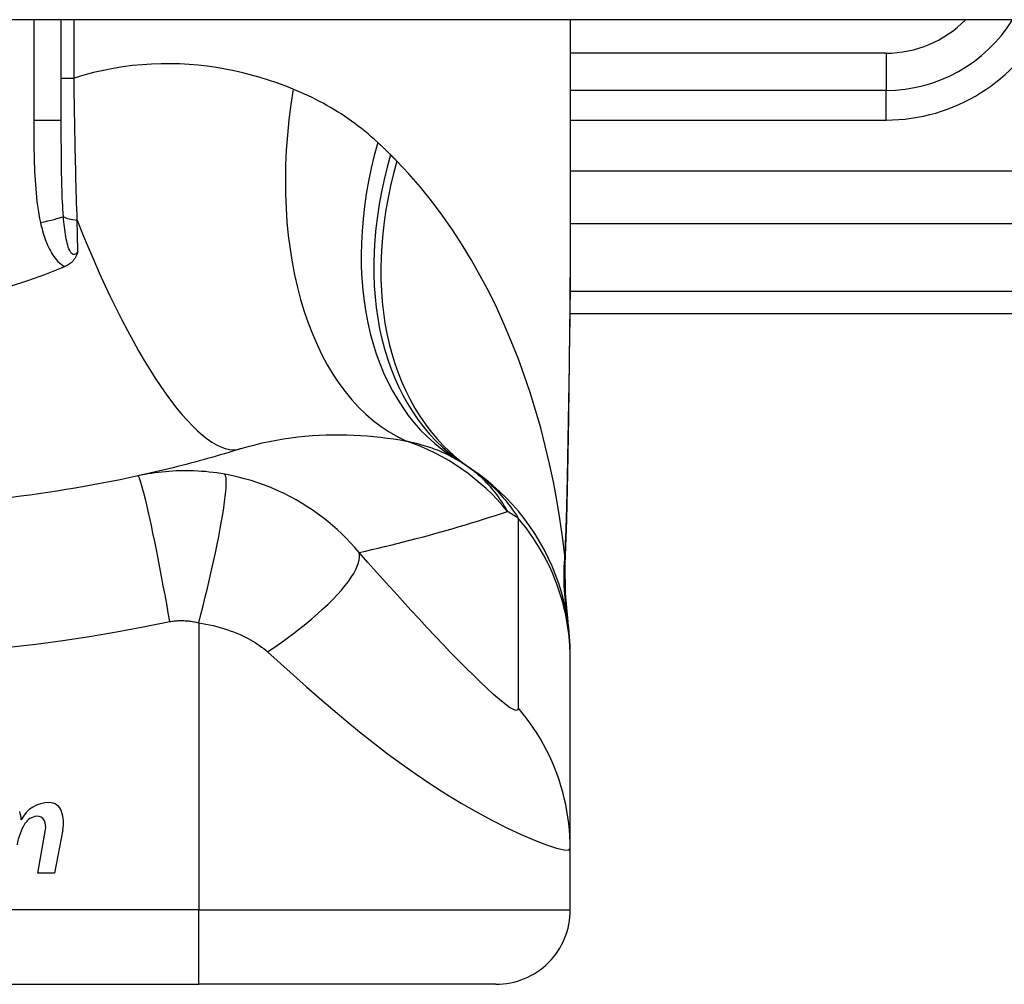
# Model space of a CAD drawing. Header units: inches. Extents: x 19 to 626, y 56 to 294.
# Tile 224 of 256: x 146.355 to 146.877, y 292.408 to 292.919. Entities that reach past the tile are written whole.
import ezdxf

# ---------------------------------------------------------------- set-up
doc = ezdxf.new("R2010")
doc.units = ezdxf.units.IN
doc.header["$MEASUREMENT"] = 0
doc.layers.add('Visible Edges(ANSI)', color=7, linetype='Continuous', lineweight=25)
doc.layers.add('Visible Tangent Edges(ANSI)', color=7, linetype='Continuous', lineweight=25)

msp = doc.modelspace()

# ---------------------------------------------------------------- linework, layer by layer
at = {"layer": 'Visible Edges(ANSI)'}
for p, q in [((150.4139375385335, 292.9192275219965), (84.80893753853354, 292.9192275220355)), ((146.37711076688, 292.8658321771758), (146.37711076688, 292.9192275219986)), ((146.6467958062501, 292.9192275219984), (146.64679580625, 292.7972789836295)), ((146.8141186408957, 292.881818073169), (146.64679580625, 292.8818180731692)), ((146.6466078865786, 292.7637078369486), (147.0109690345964, 292.7637078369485)), ((146.646795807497, 292.5806784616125), (146.646795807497, 292.5830998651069)), ((146.646795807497, 292.480252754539), (146.646795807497, 292.5806784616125)), ((146.3646577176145, 292.4672479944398), (146.3687132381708, 292.4902479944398)), ((146.3778997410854, 292.490100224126), (146.3734577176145, 292.4672479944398)), ((146.6467958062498, 292.447715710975), (146.6467958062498, 292.480252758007)), ((146.3734577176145, 292.4672479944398), (146.3646577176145, 292.4672479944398)), ((146.0759296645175, 292.4083456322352), (146.449945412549, 292.408345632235)), ((146.6074257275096, 292.4083456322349), (146.449945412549, 292.408345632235))]:
    msp.add_line(p, q, dxfattribs=at)
at = {"layer": 'Visible Edges(ANSI)', "flags": 128}
for points in [[(146.3858689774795, 292.7963869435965), (146.3857501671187, 292.7960043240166), (146.3856239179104, 292.795624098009), (146.3854893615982, 292.7952466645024), (146.3853451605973, 292.7948715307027), (146.3851890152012, 292.7944964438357), (146.3850194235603, 292.7941217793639), (146.3848350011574, 292.7937480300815), (146.384634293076, 292.7933756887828), (146.3844158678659, 292.7930052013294), (146.3841782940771, 292.7926370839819), (146.3839201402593, 292.7922717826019), (146.3836399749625, 292.7919097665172), (146.3833363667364, 292.7915515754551), (146.3830078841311, 292.7911976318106), (146.382659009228, 292.7908540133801), (146.3822945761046, 292.7905254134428), (146.3819152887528, 292.7902118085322), (146.3815218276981, 292.7899131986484), (146.3811148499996, 292.7896295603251), (146.3806951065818, 292.7893609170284), (146.3802632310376, 292.7891072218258), (146.379819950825, 292.7888684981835), (146.3793659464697, 292.7886447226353), (146.3789018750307, 292.7884359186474)], [(146.6467958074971, 292.7972789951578), (146.646652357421, 292.7682655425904), (146.6462915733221, 292.7387647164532), (146.6458178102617, 292.7088770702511), (146.6453354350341, 292.678703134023)], [(146.3771107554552, 292.7876741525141), (146.3682242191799, 292.7841094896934), (146.3591880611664, 292.7808379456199), (146.3500095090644, 292.777862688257)], [(146.3789018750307, 292.7884359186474), (146.3788273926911, 292.7884039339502), (146.3787528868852, 292.7883719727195), (146.3786783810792, 292.7883400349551), (146.3786038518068, 292.7883081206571), (146.3785293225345, 292.7882762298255), (146.3784547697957, 292.7882443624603), (146.3783801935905, 292.7882124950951), (146.3783056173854, 292.7881806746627), (146.3782310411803, 292.7881488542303), (146.3781564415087, 292.7881170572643), (146.3780818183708, 292.7880852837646), (146.3780071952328, 292.7880535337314), (146.3779325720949, 292.7880218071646), (146.3778579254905, 292.7879901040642), (146.3777832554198, 292.7879584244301), (146.377708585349, 292.7879267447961), (146.3776338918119, 292.7878950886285), (146.3775591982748, 292.7878634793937), (146.3774844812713, 292.7878318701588), (146.3774097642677, 292.7878002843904), (146.3773350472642, 292.7877687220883), (146.3772602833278, 292.7877371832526), (146.3771855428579, 292.787705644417), (146.3771107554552, 292.7876741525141)], [(146.4724380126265, 292.6920352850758), (146.4702331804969, 292.6913548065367), (146.4680217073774, 292.6906808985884), (146.4658035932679, 292.6900136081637), (146.4635788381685, 292.6893529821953), (146.4613474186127, 292.6886989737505), (146.459109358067, 292.6880516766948), (146.4568646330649, 292.6874110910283), (146.4546132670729, 292.6867772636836), (146.4523552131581, 292.6861501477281), (146.4500905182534, 292.6855298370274), (146.4478191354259, 292.6849163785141), (146.4455410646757, 292.6843096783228), (146.4432563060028, 292.6837099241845), (146.4409648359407, 292.6831170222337), (146.4386666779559, 292.6825310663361), (146.4363617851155, 292.6819520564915), (146.434050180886, 292.6813800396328), (146.431731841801, 292.6808150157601), (146.4294067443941, 292.680257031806), (146.4270749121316, 292.6797061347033), (146.4247363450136, 292.6791623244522), (146.4223909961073, 292.6786256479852), (146.4200388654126, 292.6780961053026), (146.417679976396, 292.6775737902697)], [(146.646795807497, 292.5830998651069), (146.646704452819, 292.587744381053), (146.6464271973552, 292.5924238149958), (146.6459598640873, 292.5971272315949), (146.6452990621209, 292.6018434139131), (146.6444422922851, 292.6065606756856), (146.6433879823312, 292.6112669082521), (146.6421355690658, 292.615949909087), (146.6406854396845, 292.6205972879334), (146.639039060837, 292.6251965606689), (146.6371989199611, 292.629735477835), (146.6351685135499, 292.6342017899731), (146.6329523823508, 292.6385837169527), (146.6305560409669, 292.6428697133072), (146.6279858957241, 292.6470488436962), (146.6252492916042, 292.65111068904), (146.6223543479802, 292.6550455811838), (146.6193098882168, 292.6588445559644), (146.6161254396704, 292.6624994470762), (146.6128110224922, 292.6660030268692), (146.6093771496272, 292.6693488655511), (146.6058346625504, 292.6725316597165), (146.6021946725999, 292.6755468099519), (146.5984684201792, 292.6783908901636), (146.5946672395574, 292.6810613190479)], [(146.6453354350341, 292.678703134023), (146.644834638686, 292.6543982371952), (146.6439938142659, 292.630599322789)], [(146.417679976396, 292.6775737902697), (146.412953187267, 292.6765531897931), (146.4082220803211, 292.6755663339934), (146.4034754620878, 292.6746107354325), (146.3987201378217, 292.6736878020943), (146.3939564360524, 292.6727973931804), (146.3891847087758, 292.6719396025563), (146.3844053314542, 292.6711143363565), (146.3796187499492, 292.670321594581), (146.3748253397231, 292.6695613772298), (146.3700253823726, 292.6688336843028), (146.3652191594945, 292.6681383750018), (146.3604069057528, 292.6674754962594), (146.3555889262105, 292.666845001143), (146.3507654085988, 292.6662468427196)], [(146.6439938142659, 292.630599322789), (146.6440421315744, 292.6154235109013), (146.6455360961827, 292.6003040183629)]]:
    msp.add_lwpolyline(points, dxfattribs=at)
at = {"layer": 'Visible Edges(ANSI)'}
for centre, radius, start, end in [((146.8141186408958, 292.9605582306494), 0.0787401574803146, 269.9999999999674, 328.3384884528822), ((146.5256387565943, 292.5851350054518), 0.1181102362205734, 56.47918401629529, 58.6999322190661), ((146.2629375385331, 292.1885498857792), 0.59381149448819, 56.03787205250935, 56.47918401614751), ((146.3705712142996, 292.4882586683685), 0.0163712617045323, 89.67879642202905, 153.9507817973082), ((146.3706237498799, 292.4976297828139), 0.0069999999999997, 18.47479057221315, 89.67879642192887), ((146.336701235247, 292.4942367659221), 0.019199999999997, 3.616895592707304, 16.99279734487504), ((146.3649560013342, 292.488975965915), 0.0084000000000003, 96.10268245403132, 147.6083346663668), ((146.3644882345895, 292.4933510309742), 0.0040000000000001, 23.5487451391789, 96.10268245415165), ((146.3590524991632, 292.4937637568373), 0.019200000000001, 349.0000000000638, 18.47479057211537), ((146.3843113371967, 292.4773053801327), 0.0310000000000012, 148.5584146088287, 170.8256547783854), ((146.3606380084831, 292.4916730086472), 0.0082000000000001, 349.9922013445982, 23.54874513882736), ((146.6074257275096, 292.447715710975), 0.0393700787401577, 269.9999999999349, 0)]:
    msp.add_arc(centre, radius, start, end, dxfattribs=at)
at = {"layer": 'Visible Tangent Edges(ANSI)'}
for p, q in [((146.3625331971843, 292.9192275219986), (146.3625331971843, 292.8658321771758)), ((146.3838528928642, 292.8882723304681), (146.3838528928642, 292.9192275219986)), ((146.8141186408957, 292.901503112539), (146.64679580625, 292.9015031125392)), ((146.8141186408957, 292.901503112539), (146.8141186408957, 292.881818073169)), ((146.37711076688, 292.8882723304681), (146.3838528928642, 292.8882723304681)), ((146.8141186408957, 292.866070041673), (146.8141186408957, 292.881818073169)), ((146.37711076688, 292.8658321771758), (146.3625331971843, 292.8658321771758)), ((146.64679580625, 292.8660700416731), (146.8141186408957, 292.866070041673)), ((147.2368881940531, 292.8390705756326), (146.64679580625, 292.839070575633)), ((146.64679580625, 292.8112317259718), (147.1908553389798, 292.8112317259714)), ((147.0109690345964, 292.7752390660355), (146.6467102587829, 292.7752390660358)), ((146.4499454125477, 292.5997949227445), (146.449945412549, 292.4477157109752)), ((146.449945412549, 292.4477157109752), (146.0759296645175, 292.4477157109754)), ((146.449945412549, 292.408345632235), (146.449945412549, 292.4477157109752)), ((146.449945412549, 292.4477157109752), (146.6467958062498, 292.447715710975))]:
    msp.add_line(p, q, dxfattribs=at)
at = {"layer": 'Visible Tangent Edges(ANSI)', "flags": 128}
for points in [[(146.4999512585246, 292.8824641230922), (146.495659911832, 292.8841417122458), (146.4913059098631, 292.8857270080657), (146.4868914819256, 292.8872154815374), (146.4824188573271, 292.8886025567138), (146.4778902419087, 292.8898836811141), (146.4733079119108, 292.8910543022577), (146.4686740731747, 292.8921098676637), (146.4639909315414, 292.8930458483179), (146.459260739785, 292.893857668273), (146.454485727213, 292.8945407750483), (146.4496676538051, 292.8950914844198), (146.4448076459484, 292.8955060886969), (146.4399068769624, 292.8957801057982), (146.4349665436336, 292.8959090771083), (146.4299878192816, 292.8958885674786), (146.4249719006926, 292.8957141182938), (146.4199199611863, 292.8953812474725), (146.4148331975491, 292.8948855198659), (146.4097127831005, 292.8942224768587), (146.4045654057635, 292.8933876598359), (146.3993999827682, 292.8923778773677), (146.3942222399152, 292.8911905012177), (146.389037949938, 292.8898228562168), (146.3838528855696, 292.8882723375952)], [(146.3855272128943, 292.8131312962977), (146.3854294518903, 292.8161281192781), (146.3853341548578, 292.8191414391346), (146.3852413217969, 292.822170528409), (146.3851509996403, 292.8252146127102), (146.3850631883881, 292.8282729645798), (146.3849778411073, 292.8313448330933), (146.3848950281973, 292.8344294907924), (146.3848147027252, 292.8375261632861), (146.3847369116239, 292.8406340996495), (146.3846615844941, 292.8437526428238), (146.3845887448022, 292.8468815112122), (146.3845182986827, 292.8500204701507), (146.3844502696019, 292.8531692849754), (146.3843846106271, 292.856327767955), (146.3843212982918, 292.8594956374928), (146.3842602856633, 292.8626727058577), (146.3842015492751, 292.8658581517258), (146.3841451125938, 292.8690500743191), (146.3840909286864, 292.8722473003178), (146.3840389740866, 292.8754486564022), (146.3839892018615, 292.8786529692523), (146.3839416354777, 292.8818591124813), (146.3838962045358, 292.8850659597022), (146.3838528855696, 292.8882723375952)], [(146.5447486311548, 292.8542557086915), (146.5430703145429, 292.8557757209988), (146.5413741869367, 292.8572648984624), (146.5396604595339, 292.8587233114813), (146.5379293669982, 292.8601511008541), (146.5361810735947, 292.8615483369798), (146.5344158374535, 292.8629151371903), (146.5326337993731, 292.8642516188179), (146.5308352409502, 292.8655578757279), (146.529020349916, 292.866834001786), (146.5271895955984, 292.8680799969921), (146.5253431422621, 292.8692960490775), (146.5234810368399, 292.8704823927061), (146.5216033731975, 292.8716391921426), (146.519710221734, 292.8727666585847), (146.5178016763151, 292.8738650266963), (146.5158778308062, 292.8749344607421), (146.5139386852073, 292.8759752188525), (146.511984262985, 292.8769874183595), (146.5100148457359, 292.8779711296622), (146.5080306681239, 292.8789263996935), (146.5060319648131, 292.8798532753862), (146.5040189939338, 292.8807518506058), (146.5019919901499, 292.8816221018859), (146.4999512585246, 292.8824641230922)], [(146.3625331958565, 292.865832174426), (146.3625345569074, 292.8635720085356), (146.3625391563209, 292.8613116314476), (146.3625478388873, 292.8590511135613), (146.3625614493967, 292.856790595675), (146.3625809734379, 292.8545301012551), (146.3626076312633, 292.8522697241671), (146.3626424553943, 292.8500095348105), (146.362686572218, 292.8477496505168), (146.3627410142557, 292.8454901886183), (146.3628072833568, 292.8432311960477), (146.3628871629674, 292.8409726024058), (146.3629823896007, 292.8387143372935), (146.3630946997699, 292.8364563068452), (146.3632258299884, 292.834198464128), (146.3633775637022, 292.8319406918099), (146.3635514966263, 292.8296831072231), (146.3637491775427, 292.82742693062), (146.3639739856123, 292.8251733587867), (146.364229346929, 292.8229235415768), (146.3645187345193, 292.8206786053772), (146.3648456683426, 292.8184397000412), (146.3652135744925, 292.8162079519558), (146.3656259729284, 292.813984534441), (146.3660863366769, 292.8117705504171)], [(146.3782343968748, 292.8149075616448), (146.378088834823, 292.8168586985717), (146.3779584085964, 292.8188321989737), (146.3778420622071, 292.8208267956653), (146.3777386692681, 292.8228411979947), (146.3776471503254, 292.8248741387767), (146.3775664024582, 292.8269243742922), (146.377495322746, 292.8289905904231), (146.3774327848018, 292.831071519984), (146.3773777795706, 292.8331658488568), (146.377329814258, 292.8352721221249), (146.3772883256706, 292.8373899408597), (146.3772528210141, 292.8395190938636), (146.3772227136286, 292.8416592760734), (146.3771974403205, 292.8438102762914), (146.3771764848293, 292.8459718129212), (146.3771592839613, 292.8481436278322), (146.377145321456, 292.8503254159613), (146.3771343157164, 292.8525165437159), (146.3771258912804, 292.8547165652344), (146.377119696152, 292.8569249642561), (146.3771154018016, 292.8591412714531), (146.3771126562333, 292.8613649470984), (146.3771112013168, 292.8635954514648), (146.3771107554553, 292.865832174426)], [(146.5515607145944, 292.8477130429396), (146.5512820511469, 292.8479918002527), (146.5510029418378, 292.8482700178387), (146.5507233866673, 292.8485477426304), (146.5504433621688, 292.848824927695), (146.5501629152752, 292.8491015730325), (146.5498819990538, 292.8493777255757), (146.5496006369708, 292.8496533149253), (146.5493188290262, 292.8499283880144), (146.5490365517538, 292.8502029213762), (146.5487538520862, 292.8504769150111), (146.5484706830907, 292.8507503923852), (146.5481870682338, 292.8510233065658), (146.5479029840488, 292.8512957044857), (146.5476184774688, 292.8515675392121), (146.5473335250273, 292.8518388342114), (146.5470481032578, 292.8521095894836), (146.5467622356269, 292.8523797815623), (146.5464759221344, 292.852649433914), (146.5461891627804, 292.8529185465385), (146.5459019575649, 292.8531870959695), (146.5456143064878, 292.8534550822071), (146.5453261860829, 292.8537225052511), (146.5450376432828, 292.853989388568), (146.5447486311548, 292.8542557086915)], [(146.5549081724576, 292.8443304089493), (146.5547697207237, 292.8444714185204), (146.5546311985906, 292.844612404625), (146.5544925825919, 292.8447534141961), (146.554353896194, 292.8448944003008), (146.5542150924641, 292.8450353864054), (146.5540761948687, 292.84517637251), (146.5539372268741, 292.8453173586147), (146.5537981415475, 292.8454583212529), (146.5536589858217, 292.8455993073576), (146.5535197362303, 292.8457402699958), (146.5533803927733, 292.8458812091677), (146.5532409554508, 292.8460221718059), (146.5531014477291, 292.8461631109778), (146.5529618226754, 292.8463040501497), (146.5528221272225, 292.8464449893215), (146.552682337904, 292.846585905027), (146.5525424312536, 292.8467268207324), (146.5524024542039, 292.8468677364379), (146.5522624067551, 292.847008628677), (146.5521222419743, 292.847149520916), (146.5519819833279, 292.8472904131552), (146.5518416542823, 292.8474313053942), (146.5517012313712, 292.8475721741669), (146.5515607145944, 292.8477130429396)], [(146.6438759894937, 292.6356636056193), (146.6426835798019, 292.6453890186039), (146.6412832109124, 292.6550952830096), (146.6396736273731, 292.6647728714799), (146.6378535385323, 292.6744123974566), (146.6358216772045, 292.6840043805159), (146.6335767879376, 292.6935394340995), (146.6311175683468, 292.7030080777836), (146.6284427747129, 292.7124008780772), (146.6255513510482, 292.7217081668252), (146.6224433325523, 292.7309188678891), (146.6191171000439, 292.7400234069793), (146.6155707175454, 292.7490125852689), (146.6118022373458, 292.7578771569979), (146.6078097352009, 292.7666079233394), (146.6035912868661, 292.7751955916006), (146.5991449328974, 292.7836309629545), (146.5944653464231, 292.7919092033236), (146.5895442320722, 292.8000255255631), (146.5843807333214, 292.8079625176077), (146.578974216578, 292.8157024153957), (146.5733240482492, 292.8232274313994), (146.5674297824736, 292.8305195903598), (146.5612912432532, 292.8375601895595), (146.5549081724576, 292.8443304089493)], [(146.3858689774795, 292.7963869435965), (146.3853956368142, 292.7957761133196), (146.3849016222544, 292.7953031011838), (146.3843943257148, 292.7949893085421), (146.3838810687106, 292.7948560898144), (146.3833709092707, 292.7949226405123), (146.3828756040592, 292.7951843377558), (146.3824029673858, 292.7956221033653), (146.3819605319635, 292.796216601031), (146.3815518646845, 292.7969477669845), (146.3811740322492, 292.7977942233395), (146.3808268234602, 292.7987351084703), (146.3805098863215, 292.7997488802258), (146.3802211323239, 292.8008188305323), (146.3799568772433, 292.8019393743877), (146.3797142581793, 292.8031050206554), (146.3794907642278, 292.8043103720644), (146.379284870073, 292.8055511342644), (146.3790952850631, 292.8068235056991), (146.3789206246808, 292.8081236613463), (146.3787595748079, 292.8094477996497), (146.3786111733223, 292.8107922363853), (146.3784746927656, 292.8121530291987), (146.3783493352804, 292.8135261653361), (146.3782343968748, 292.8149075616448)], [(146.3660863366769, 292.8117705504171), (146.3663365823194, 292.8106654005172), (146.3666025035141, 292.8095594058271), (146.3668848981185, 292.8084540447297), (146.3671845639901, 292.8073508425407), (146.3675022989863, 292.8062512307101), (146.3678389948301, 292.8051567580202), (146.3681952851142, 292.8040688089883), (146.3685722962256, 292.8029887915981), (146.3689714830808, 292.8019181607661), (146.3693942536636, 292.800858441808), (146.369842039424, 292.7998110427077), (146.370316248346, 292.7987774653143), (146.3708183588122, 292.7977591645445), (146.3713500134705, 292.7967579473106), (146.3719139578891, 292.7957759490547), (146.3725132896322, 292.7948152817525), (146.3731510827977, 292.7938780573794), (146.3738313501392, 292.7929659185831), (146.37455784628, 292.7920838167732), (146.3753311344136, 292.7912407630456), (146.3761515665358, 292.7904458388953), (146.3770193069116, 292.7897079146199), (146.3779347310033, 292.7890357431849), (146.3789018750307, 292.7884359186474)], [(146.3858689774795, 292.7963869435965), (146.3858550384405, 292.7970754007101), (146.3858410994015, 292.7977647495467), (146.3858270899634, 292.7984549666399), (146.3858130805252, 292.7991460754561), (146.3857990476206, 292.7998380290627), (146.3857849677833, 292.8005308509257), (146.3857708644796, 292.8012244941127), (146.3857567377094, 292.8019189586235), (146.3857425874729, 292.8026142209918), (146.3857284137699, 292.8033102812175), (146.3857142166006, 292.8040071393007), (146.3856999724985, 292.8047047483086), (146.3856857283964, 292.8054031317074), (146.3856714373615, 292.8061022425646), (146.3856571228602, 292.80680208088), (146.3856427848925, 292.8075026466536), (146.3856284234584, 292.8082038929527), (146.3856140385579, 292.8089058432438), (146.385599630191, 292.8096084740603), (146.3855851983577, 292.8103117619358), (146.3855707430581, 292.8110157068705), (146.385556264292, 292.8117202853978), (146.3855417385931, 292.8124254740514), (146.3855272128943, 292.8131312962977)], [(146.6467958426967, 292.7972789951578), (146.6467906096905, 292.7925058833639), (146.6467754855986, 292.7877179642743), (146.6467511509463, 292.7829154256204), (146.6467182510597, 292.778098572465), (146.6466774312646, 292.7732676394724), (146.6466293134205, 292.768422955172), (146.6465745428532, 292.7635647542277), (146.6465137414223, 292.7586933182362), (146.6464475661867, 292.7538089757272), (146.6463766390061, 292.7489123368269), (146.6463014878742, 292.7440040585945), (146.6462226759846, 292.7390846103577), (146.6461406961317, 292.7341543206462), (146.6460560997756, 292.729213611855), (146.6459694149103, 292.7242629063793), (146.6458811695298, 292.7193025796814), (146.6457918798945, 292.7143329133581), (146.6457020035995, 292.7093536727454), (146.6456119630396, 292.7043649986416), (146.6455221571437, 292.6993671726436), (146.6454329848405, 292.6943605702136), (146.6453448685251, 292.6893453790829), (146.6452582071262, 292.6843219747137), (146.6451734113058, 292.67929059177)], [(146.4724380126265, 292.6920352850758), (146.4761278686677, 292.693130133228), (146.479846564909, 292.6941328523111), (146.483589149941, 292.6950439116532), (146.4873505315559, 292.6958636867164), (146.4911251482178, 292.696593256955), (146.4949074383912, 292.6972340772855), (146.4986918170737, 292.6977876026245), (146.5024725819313, 292.6982551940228), (146.5062405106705, 292.6986388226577), (146.5099916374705, 292.6989410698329), (146.5137247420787, 292.6991646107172), (146.5174386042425, 292.6993120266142), (146.5211319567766, 292.6993860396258), (146.524803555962, 292.6993892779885), (146.5284522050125, 292.6993244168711), (146.5320766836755, 292.6991939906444), (146.5356755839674, 292.6990000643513), (146.5392464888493, 292.6987451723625), (146.542787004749, 292.6984319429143), (146.5462945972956, 292.6980629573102), (146.5497668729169, 292.6976408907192), (146.553201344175, 292.697168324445), (146.5565955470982, 292.6966478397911), (146.5599470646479, 292.6960821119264)], [(146.5599470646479, 292.6960821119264), (146.5612467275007, 292.6958138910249), (146.5625319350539, 292.6955328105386), (146.5638024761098, 292.6952389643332), (146.5650581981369, 292.6949322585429), (146.5662989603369, 292.6946127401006), (146.5675246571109, 292.6942802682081), (146.5687351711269, 292.6939349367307), (146.5699303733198, 292.6935766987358), (146.5711102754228, 292.6932054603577), (146.5722749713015, 292.6928211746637), (146.5734244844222, 292.6924238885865), (146.574558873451, 292.692013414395), (146.5756781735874, 292.6915897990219), (146.5767824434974, 292.6911529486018), (146.5778717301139, 292.6907028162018), (146.5789460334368, 292.6902394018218), (146.5800052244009, 292.6897626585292), (146.5810493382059, 292.6892727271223), (146.5820783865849, 292.6887695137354), (146.5830924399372, 292.6882530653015), (146.584091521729, 292.6877233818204), (146.5850756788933, 292.6871805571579), (146.5860449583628, 292.6866244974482), (146.586999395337, 292.6860552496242)], [(146.6135583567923, 292.6588060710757), (146.6129517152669, 292.6599100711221), (146.6123212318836, 292.6610103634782), (146.6116661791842, 292.6621066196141), (146.6109858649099, 292.6631985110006), (146.6102795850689, 292.6642857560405), (146.6095466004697, 292.6653680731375), (146.6087862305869, 292.6664451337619), (146.6079977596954, 292.6675166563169), (146.6071804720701, 292.668582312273), (146.6063336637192, 292.6696418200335), (146.6054566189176, 292.6706948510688), (146.6045486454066, 292.6717411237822), (146.6036090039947, 292.6727803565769), (146.6026370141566, 292.6738121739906), (146.6016316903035, 292.6748362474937), (146.6005917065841, 292.6758519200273), (146.599515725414, 292.6768585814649), (146.5984024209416, 292.6778556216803), (146.5972504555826, 292.6788424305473), (146.5960584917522, 292.6798183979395), (146.5948251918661, 292.6807829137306), (146.5935492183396, 292.6817354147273), (146.5922292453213, 292.6826752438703), (146.5908639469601, 292.6836017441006)], [(146.4636845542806, 292.6784990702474), (146.4616094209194, 292.6788483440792), (146.4595425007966, 292.67915875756), (146.4574989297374, 292.6794297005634), (146.4554742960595, 292.6796624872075), (146.4534558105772, 292.6798587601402), (146.4514306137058, 292.6800201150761), (146.4493918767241, 292.680147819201), (146.4473999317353, 292.680239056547), (146.4454559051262, 292.6802951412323), (146.4435371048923, 292.6803190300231), (146.4416322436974, 292.6803122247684), (146.4397438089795, 292.6802751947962), (146.4378740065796, 292.6802087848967), (146.4360149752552, 292.6801133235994), (146.4341551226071, 292.6799883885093), (146.4322974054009, 292.6798341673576), (146.4304465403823, 292.6796510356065), (146.4286025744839, 292.6794393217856), (146.4267649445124, 292.679198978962), (146.4249338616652, 292.6789302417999), (146.42310953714, 292.6786332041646), (146.4212922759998, 292.6783080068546), (146.4194825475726, 292.677954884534), (146.417679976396, 292.6775737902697)], [(146.449945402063, 292.5997949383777), (146.4511064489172, 292.6042903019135), (146.4522654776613, 292.6088744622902), (146.4534152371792, 292.6135247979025), (146.4545479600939, 292.618216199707), (146.4556555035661, 292.622920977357), (146.4567294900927, 292.6276094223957), (146.4577614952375, 292.6322501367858), (146.4587431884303, 292.6368108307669), (146.4596665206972, 292.6412587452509), (146.460523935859, 292.6455614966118), (146.4613086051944, 292.6496877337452), (146.4620144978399, 292.6536080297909), (146.4626366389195, 292.6572953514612), (146.4631711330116, 292.6607258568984), (146.4636153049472, 292.6638792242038), (146.4639676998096, 292.6667392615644), (146.4642281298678, 292.6692939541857), (146.4643975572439, 292.6715356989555), (146.4644781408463, 292.6734611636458), (146.4644729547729, 292.6750711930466), (146.4643860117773, 292.6763704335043), (146.464222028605, 292.6773670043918), (146.4639862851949, 292.6780719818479), (146.4636845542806, 292.6784990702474)], [(146.534928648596, 292.6370685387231), (146.532703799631, 292.639670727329), (146.5304296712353, 292.6421815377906), (146.5281084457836, 292.6446032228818), (146.5257415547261, 292.6469381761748), (146.5233297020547, 292.6491889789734), (146.5208735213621, 292.6513580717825), (146.5183732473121, 292.6534482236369), (146.5158262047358, 292.6554623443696), (146.5132292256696, 292.6574034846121), (146.5105791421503, 292.6592746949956), (146.5078213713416, 292.6611120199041), (146.5047775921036, 292.6630173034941), (146.5014877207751, 292.6649391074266), (146.4981827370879, 292.6667320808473), (146.4948893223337, 292.6683885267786), (146.491547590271, 292.6699425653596), (146.4881536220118, 292.6713958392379), (146.4847251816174, 292.672740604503), (146.4812677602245, 292.6739757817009), (146.4777802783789, 292.6751024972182), (146.4742701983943, 292.6761190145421), (146.4707463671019, 292.6770240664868), (146.4672167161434, 292.6778170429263), (146.4636845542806, 292.6784990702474)], [(146.5946672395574, 292.6810613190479), (146.5957247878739, 292.6803353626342), (146.5967787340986, 292.6795842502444), (146.5978291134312, 292.6788075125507), (146.5988759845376, 292.6780047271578), (146.5999193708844, 292.6771753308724), (146.6009593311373, 292.6763189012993), (146.6019959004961, 292.6754349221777), (146.603029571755, 292.674522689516), (146.6040611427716, 292.6735809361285), (146.6050905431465, 292.6726086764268), (146.6061177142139, 292.6716049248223), (146.6071425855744, 292.6705687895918), (146.6081650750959, 292.6694992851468), (146.609185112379, 292.6683953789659), (146.6102026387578, 292.6672562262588), (146.6112175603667, 292.6660807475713), (146.6122298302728, 292.6648680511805), (146.6132393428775, 292.6636171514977), (146.6142460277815, 292.6623269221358), (146.6152496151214, 292.6609957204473), (146.6162497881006, 292.6596220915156), (146.617246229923, 292.6582044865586), (146.6182386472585, 292.6567414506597), (146.6192266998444, 292.6552315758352)], [(146.6451734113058, 292.67929059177), (146.6451418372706, 292.6774402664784), (146.6451086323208, 292.6755923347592), (146.645073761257, 292.6737467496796), (146.6450372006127, 292.671903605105), (146.6449988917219, 292.6700629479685), (146.6449588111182, 292.6682248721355), (146.6449169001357, 292.6663893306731), (146.6448731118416, 292.664556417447), (146.6448273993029, 292.6627262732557), (146.6447797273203, 292.6608988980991), (146.6447300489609, 292.659074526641), (146.6446782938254, 292.6572531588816), (146.6446244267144, 292.6554348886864), (146.6445683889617, 292.6536198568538), (146.6445101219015, 292.651808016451), (146.6444495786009, 292.649999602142), (146.6443866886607, 292.6481946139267), (146.6443214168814, 292.6463931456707), (146.6442536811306, 292.6445953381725), (146.6441834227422, 292.6428012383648), (146.6441105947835, 292.6410108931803), (146.6440351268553, 292.6392244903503), (146.6439569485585, 292.6374420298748), (146.6438759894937, 292.6356636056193)], [(146.6453354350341, 292.678703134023), (146.6453354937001, 292.6787280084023), (146.6453349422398, 292.6787528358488), (146.6453337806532, 292.6787776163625), (146.6453320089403, 292.6788023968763), (146.6453296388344, 292.6788271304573), (146.6453266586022, 292.6788518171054), (146.6453230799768, 292.6788765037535), (146.6453189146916, 292.6789011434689), (146.6453141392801, 292.6789257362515), (146.6453087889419, 292.678950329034), (146.6453028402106, 292.6789748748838), (146.6452963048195, 292.6789993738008), (146.6452891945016, 292.679023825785), (146.6452814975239, 292.6790482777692), (146.6452732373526, 292.6790726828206), (146.6452643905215, 292.6790970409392), (146.6452549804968, 292.6791213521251), (146.6452450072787, 292.6791456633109), (146.6452344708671, 292.6791698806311), (146.645223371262, 292.6791940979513), (146.6452117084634, 292.6792182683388), (146.6451994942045, 292.6792424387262), (146.6451867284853, 292.6792665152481), (146.6451734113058, 292.67929059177)], [(146.4346140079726, 292.6004576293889), (146.4337919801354, 292.6050910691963), (146.4329419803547, 292.6098127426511), (146.4320676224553, 292.6145978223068), (146.4311731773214, 292.619418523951), (146.4302635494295, 292.624244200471), (146.4293442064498, 292.6290419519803), (146.4284211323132, 292.633777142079), (146.4275006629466, 292.6384141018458), (146.4265893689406, 292.6429167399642), (146.4256940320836, 292.6472496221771), (146.424821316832, 292.6513786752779), (146.4239777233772, 292.6552721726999), (146.4231693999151, 292.6589013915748), (146.4224019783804, 292.6622413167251), (146.4216804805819, 292.6652713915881), (146.4210091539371, 292.6679757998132), (146.4203914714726, 292.6703435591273), (146.4198299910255, 292.6723688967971), (146.4193264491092, 292.6740507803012), (146.4188816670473, 292.67539291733), (146.4184956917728, 292.6764031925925), (146.418167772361, 292.6770931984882), (146.4178965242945, 292.6774776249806), (146.417679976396, 292.6775737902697)], [(146.534928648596, 292.6370685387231), (146.5383237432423, 292.6378280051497), (146.5417082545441, 292.6386005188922), (146.5450822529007, 292.639385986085), (146.5484457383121, 292.6401843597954), (146.5517987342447, 292.6409956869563), (146.5551413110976, 292.6418198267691), (146.5584734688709, 292.6426567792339), (146.5617952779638, 292.6435064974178), (146.5651067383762, 292.6443689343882), (146.5684078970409, 292.645244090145), (146.5716987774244, 292.6461318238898), (146.5749794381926, 292.6470321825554), (146.5782498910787, 292.6479450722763), (146.5815101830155, 292.6488704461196), (146.584760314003, 292.6498083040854), (146.5880003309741, 292.6507586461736), (146.5912302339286, 292.6517213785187), (146.5944500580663, 292.6526965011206), (146.5976598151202, 292.6536840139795), (146.6008595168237, 292.6546838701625), (146.6040492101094, 292.6556960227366), (146.6072289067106, 292.6567204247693), (146.6103986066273, 292.6577571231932), (146.6135583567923, 292.6588060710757)], [(146.6192266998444, 292.6552315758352), (146.6192266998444, 292.6510317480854), (146.6192266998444, 292.6468326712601), (146.6192266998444, 292.6426505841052), (146.6192266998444, 292.6384691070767), (146.6192266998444, 292.634283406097), (146.6192266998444, 292.6300966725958), (146.6192266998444, 292.6259108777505), (146.6192266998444, 292.6217256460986), (146.6192266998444, 292.61754013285), (146.6192266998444, 292.6133544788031), (146.6192266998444, 292.6091688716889), (146.6192266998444, 292.6049832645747), (146.6192266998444, 292.6007976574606), (146.6192266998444, 292.5966120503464), (146.6192266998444, 292.5924265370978), (146.6192266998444, 292.5882411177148), (146.6192266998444, 292.5840552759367), (146.6192266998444, 292.5798690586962), (146.6192266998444, 292.5756838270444), (146.6192266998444, 292.571498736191), (146.6192266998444, 292.5673092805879), (146.6192266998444, 292.5631147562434), (146.6192112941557, 292.5589457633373), (146.6192590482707, 292.5547184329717)], [(146.646795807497, 292.5806784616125), (146.6467477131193, 292.5839913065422), (146.6466025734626, 292.5873168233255), (146.6463592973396, 292.5906508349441), (146.6460169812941, 292.5939893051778), (146.6455750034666, 292.5973279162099), (146.6450329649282, 292.6006624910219), (146.6443907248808, 292.6039886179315), (146.6436484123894, 292.607301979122), (146.6428063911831, 292.6105982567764), (146.6418653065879, 292.6138730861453), (146.6408260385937, 292.6171221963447), (146.63968976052, 292.6203413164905), (146.6384578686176, 292.6235262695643), (146.6371320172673, 292.6266729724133), (146.6357140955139, 292.6297774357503), (146.6342062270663, 292.6328358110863), (146.6326107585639, 292.6358443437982), (146.6309302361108, 292.6387994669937), (146.6291674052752, 292.6416978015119), (146.6273251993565, 292.644536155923), (146.625406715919, 292.64731138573), (146.6234151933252, 292.6500207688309), (146.6213540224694, 292.6526616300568), (146.6192266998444, 292.6552315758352)], [(146.486408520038, 292.5843864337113), (146.4898904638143, 292.5867416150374), (146.4933587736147, 292.5891619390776), (146.4967965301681, 292.5916393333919), (146.500186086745, 292.5941645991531), (146.5035092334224, 292.5967275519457), (146.5067474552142, 292.5993172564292), (146.5098822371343, 292.6019217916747), (146.5128953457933, 292.6045287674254), (146.5157691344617, 292.6071253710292), (146.5184868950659, 292.6096984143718), (146.5210331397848, 292.6122348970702), (146.5233938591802, 292.614721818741), (146.5255568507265, 292.6171466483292), (146.5275118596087, 292.6194975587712), (146.5292506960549, 292.6217633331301), (146.5307675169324, 292.6239339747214), (146.5320586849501, 292.626000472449), (146.5331228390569, 292.6279550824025), (146.5339609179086, 292.6297913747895), (146.5345758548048, 292.6315042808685), (146.5349726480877, 292.6330901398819), (146.5351579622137, 292.63454660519), (146.5351401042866, 292.6358726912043), (146.534928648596, 292.6370685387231)], [(146.6192590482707, 292.5547184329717), (146.6190083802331, 292.5536754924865), (146.6181342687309, 292.5533878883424), (146.6166619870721, 292.5538528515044), (146.6146444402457, 292.5550227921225), (146.6121648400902, 292.5568148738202), (146.6093105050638, 292.5591304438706), (146.6061559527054, 292.5618792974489), (146.6027631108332, 292.5649831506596), (146.5991843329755, 292.5683742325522), (146.5954547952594, 292.5720042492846), (146.5916028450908, 292.5758333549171), (146.5876469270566, 292.5798344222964), (146.5836023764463, 292.58398487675), (146.5794790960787, 292.5882697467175), (146.5752850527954, 292.5926767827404), (146.5710249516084, 292.5971986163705), (146.5667013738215, 292.6018312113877), (146.5623185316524, 292.6065688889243), (146.557884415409, 292.6114028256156), (146.5534062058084, 292.6163251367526), (146.5488764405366, 292.6213451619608), (146.544278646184, 292.626483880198), (146.5396043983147, 292.6317535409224), (146.534928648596, 292.6370685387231)], [(146.6439730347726, 292.6326878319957), (146.6439688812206, 292.6327550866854), (146.643964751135, 292.6328277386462), (146.6439606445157, 292.632905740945), (146.6439565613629, 292.6329890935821), (146.6439524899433, 292.6330776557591), (146.6439484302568, 292.6331713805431), (146.64394440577, 292.6332701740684), (146.6439403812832, 292.6333740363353), (146.6439363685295, 292.6334828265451), (146.6439323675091, 292.6335964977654), (146.6439283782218, 292.6337150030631), (146.6439243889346, 292.6338382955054), (146.6439203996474, 292.6339662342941), (146.6439164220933, 292.634098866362), (146.6439124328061, 292.6342360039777), (146.6439084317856, 292.6343776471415), (146.6439044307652, 292.6345237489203), (146.6439004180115, 292.634674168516), (146.6438963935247, 292.6348288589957), (146.6438923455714, 292.6349877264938), (146.643888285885, 292.6351507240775), (146.6438842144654, 292.6353177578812), (146.6438801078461, 292.6354887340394), (146.6438759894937, 292.6356636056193)], [(146.643993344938, 292.6305992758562), (146.6439970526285, 292.6306866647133), (146.6440003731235, 292.6307740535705), (146.6440032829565, 292.6308613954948), (146.644005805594, 292.6309486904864), (146.6440079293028, 292.631035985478), (146.6440096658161, 292.6311232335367), (146.6440109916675, 292.6312104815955), (146.6440119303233, 292.6312976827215), (146.6440124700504, 292.6313848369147), (146.6440126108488, 292.6314719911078), (146.6440123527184, 292.6315590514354), (146.6440117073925, 292.6316461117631), (146.6440106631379, 292.6317331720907), (146.6440092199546, 292.6318201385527), (146.6440073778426, 292.6319071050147), (146.644005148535, 292.6319940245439), (146.6440025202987, 292.6320808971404), (146.6439994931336, 292.632167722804), (146.6439960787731, 292.6322545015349), (146.6439922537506, 292.6323412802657), (146.6439880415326, 292.632427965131), (146.6439834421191, 292.6325146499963), (146.6439784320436, 292.6326012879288), (146.6439730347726, 292.6326878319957)], [(146.3492560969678, 292.58683027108), (146.3635737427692, 292.5884880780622), (146.3778588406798, 292.5904035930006), (146.392107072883, 292.5925779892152), (146.4063137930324, 292.5950127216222), (146.4204724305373, 292.5977088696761), (146.4346140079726, 292.6004576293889)], [(146.4346140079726, 292.6004576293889), (146.4352263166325, 292.600559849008), (146.4358405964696, 292.6006511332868), (146.4364568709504, 292.6007315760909), (146.4370749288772, 292.6008011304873), (146.4376946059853, 292.6008597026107), (146.4383157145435, 292.600907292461), (146.4389381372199, 292.6009438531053), (146.43956196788, 292.6009694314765), (146.4401871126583, 292.6009839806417), (146.4408119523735, 292.6009874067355), (146.4414354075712, 292.6009796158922), (146.4420612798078, 292.6009607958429), (146.442692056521, 292.6009309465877), (146.4433269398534, 292.6008898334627), (146.4439650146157, 292.6008372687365), (146.4446099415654, 292.6007728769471), (146.4452690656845, 292.6006957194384), (146.4459418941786, 292.600605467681), (146.4466084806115, 292.6005030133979), (146.4472709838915, 292.6003880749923), (146.4479335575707, 292.6002601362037), (146.4486003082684, 292.6001187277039), (146.4492726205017, 292.5999635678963), (146.449945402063, 292.5997949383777)], [(146.449945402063, 292.5997949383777), (146.4518682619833, 292.5994773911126), (146.4537832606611, 292.599122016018), (146.4556882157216, 292.5987289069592), (146.4575783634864, 292.5982986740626), (146.4594485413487, 292.5978321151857), (146.4612942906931, 292.5973303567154), (146.46311586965, 292.5967933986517), (146.4649099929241, 292.5962221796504), (146.4666667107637, 292.5956196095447), (146.4683879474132, 292.5949856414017), (146.4701058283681, 292.5943102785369), (146.4718055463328, 292.5935966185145), (146.4733623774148, 292.5928898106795), (146.4747553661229, 292.5922056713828), (146.4760807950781, 292.5915132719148), (146.4773680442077, 292.5908019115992), (146.4786186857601, 292.5900712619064), (146.4798343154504, 292.5893208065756), (146.4810163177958, 292.5885501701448), (146.4821644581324, 292.587759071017), (146.4832783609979, 292.586947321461), (146.484357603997, 292.5861146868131), (146.4854013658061, 292.5852610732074), (146.486408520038, 292.5843864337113)], [(146.486408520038, 292.5843864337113), (146.4932810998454, 292.5782431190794), (146.5002082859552, 292.5720717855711), (146.507091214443, 292.565966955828), (146.513974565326, 292.5599255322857), (146.5209177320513, 292.5539356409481), (146.527961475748, 292.5479970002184), (146.5351187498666, 292.5421264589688), (146.5423987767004, 292.5363420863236), (146.5498127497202, 292.530658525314), (146.5573740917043, 292.5250888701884), (146.5650872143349, 292.5196496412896), (146.5729443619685, 292.5143621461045), (146.5809302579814, 292.5092503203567), (146.5890084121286, 292.5043459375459), (146.5971291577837, 292.499685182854), (146.6052081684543, 292.4953169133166), (146.6131371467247, 292.4912985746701), (146.6207520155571, 292.4877069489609), (146.6278548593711, 292.4846293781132), (146.6342022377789, 292.4821652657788), (146.6395108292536, 292.4804221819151), (146.6435004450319, 292.4794920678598), (146.6459690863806, 292.4794317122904), (146.646795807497, 292.480252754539)], [(146.646795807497, 292.480252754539), (146.6467477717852, 292.4835688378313), (146.6466028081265, 292.4868969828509), (146.6463598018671, 292.4902331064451), (146.6460178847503, 292.4935730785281), (146.6455764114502, 292.4969127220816), (146.6450349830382, 292.5002476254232), (146.6443934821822, 292.5035735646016), (146.6436520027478, 292.5068860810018), (146.6428109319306, 292.5101809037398), (146.6418709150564, 292.5134537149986), (146.6408328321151, 292.5167001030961), (146.6396978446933, 292.5199158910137), (146.6384673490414, 292.5230969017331), (146.6371430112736, 292.5262390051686), (146.6357267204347, 292.5293382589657), (146.6342206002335, 292.5323907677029), (146.6326269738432, 292.5353928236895), (146.6309484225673, 292.5383409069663), (146.6291876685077, 292.5412315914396), (146.627347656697, 292.5440616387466), (146.6254314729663, 292.5468280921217), (146.6234423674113, 292.5495280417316), (146.6213837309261, 292.5521589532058), (146.6192590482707, 292.5547184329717)]]:
    msp.add_lwpolyline(points, dxfattribs=at)
at = {"layer": 'Visible Tangent Edges(ANSI)'}
for centre, radius, start, end in [((146.8141186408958, 292.9605582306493), 0.0590551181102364, 269.9999999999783, 315.5836923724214), ((146.8141186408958, 292.9605582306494), 0.0944881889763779, 269.9999999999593, 334.0608298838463), ((146.3836590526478, 292.2879540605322), 0.4363311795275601, 57.32434627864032, 58.20431596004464)]:
    msp.add_arc(centre, radius, start, end, dxfattribs=at)
for centre, major_axis, ratio, start_param, end_param in [((146.6214967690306, 292.8824641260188), (-0.0508294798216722, -0.190174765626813), 0.6042411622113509, 4.872506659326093, 6.187735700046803), ((146.6892671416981, 292.8542557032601), (-0.1022677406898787, -0.1682004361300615), 0.678601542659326, 5.103707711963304, 6.283185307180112), ((146.6995725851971, 292.8477130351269), (-0.1087086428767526, -0.16411126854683), 0.6890586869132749, 5.140583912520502, 6.283185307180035), ((146.7046366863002, 292.8443304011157), (-0.1099694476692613, -0.1632690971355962), 0.6969087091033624, 5.151259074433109, 6.283185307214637), ((146.3607966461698, 292.8117705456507), (-0.0192705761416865, -0.0040181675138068), 0.0568534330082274, 1.836986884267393, 2.689915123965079), ((146.386953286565, 292.8164760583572), (0.0098425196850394, -5.5e-15), 0.3434526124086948, 3.624091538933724, 4.566988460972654), ((146.4140486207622, 292.8800266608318), (0.0583894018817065, -0.1879913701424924), 0.2492511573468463, 4.997806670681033, 6.283185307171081), ((146.5230172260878, 292.5842529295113), (0.0374595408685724, -0.1120125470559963), 0.9920021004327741, 1.934246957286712, 2.49604852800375), ((146.8392290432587, 292.6356636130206), (-0.1940896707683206, -0.0328523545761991), 0.8025726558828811, 6.075329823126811, 6.283185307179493), ((146.8402869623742, 292.6289776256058), (-0.1947508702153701, -0.0286736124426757), 0.9169404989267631, 6.103459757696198, 6.283185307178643)]:
    msp.add_ellipse(centre, major_axis=major_axis, ratio=ratio, start_param=start_param, end_param=end_param, dxfattribs=at)

doc.saveas('drawing.dxf')
